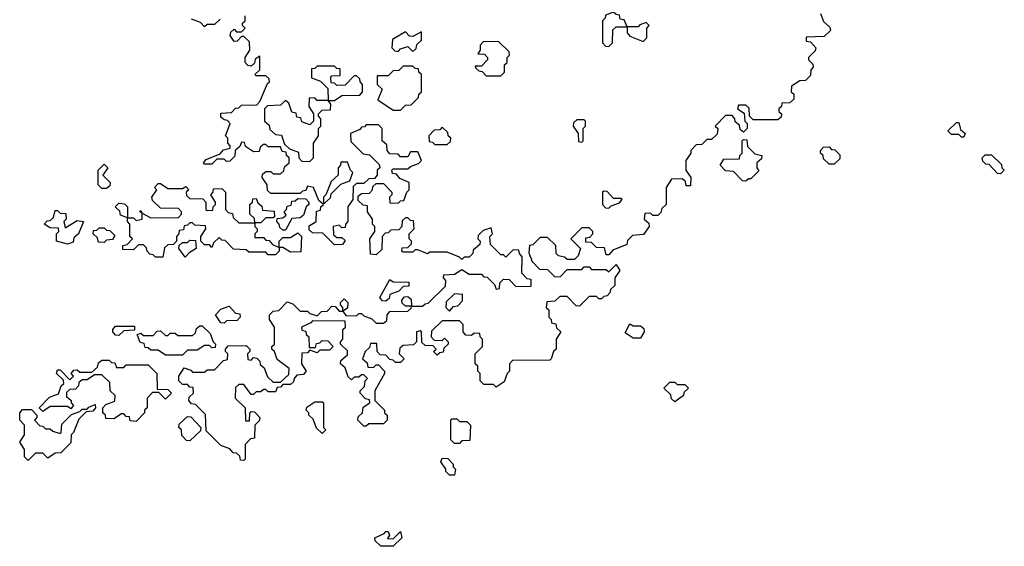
# Model space of a CAD drawing. Extents: x 2776963 to 2884430, y 684484 to 829250.
# Tile 183 of 256: x 2855840 to 2859860, y 770860 to 773009. Entities that reach past the tile are written whole.
import ezdxf

# ---------------------------------------------------------------- set-up
doc = ezdxf.new("R2010")
doc.units = 0

msp = doc.modelspace()

# ---------------------------------------------------------------- linework, layer by layer
at = {"layer": '0CON20XD'}
for points in [[(2856755, 771210), (2856741.7, 771211.7), (2856738.3, 771228.3), (2856725, 771240), (2856711.7, 771241.7), (2856698.3, 771258.3), (2856661.7, 771271.7), (2856601.7, 771331.7), (2856598.3, 771398.3), (2856558.3, 771438.3), (2856541.7, 771441.7), (2856530, 771455), (2856531.7, 771468.3), (2856550, 771485), (2856548.3, 771508.3), (2856535, 771510), (2856525, 771520), (2856505, 771520), (2856490, 771535), (2856490, 771555), (2856511.7, 771588.3), (2856538.3, 771578.3), (2856545, 771570), (2856595, 771570), (2856605, 771580), (2856635, 771580), (2856671.7, 771618.3), (2856688.3, 771621.7), (2856690, 771645), (2856680, 771655), (2856680, 771665), (2856691.7, 771678.3), (2856765, 771680), (2856780, 771665), (2856780, 771655), (2856770, 771645), (2856771.7, 771621.7), (2856785, 771620), (2856795, 771630), (2856808.3, 771628.3), (2856820, 771615), (2856821.7, 771601.7), (2856838.3, 771588.3), (2856851.7, 771551.7), (2856875, 771530), (2856905, 771530), (2856938.3, 771561.7), (2856940, 771585), (2856891.7, 771621.7), (2856880, 771655), (2856870, 771665), (2856870, 771675), (2856880, 771685), (2856880, 771755), (2856860, 771785), (2856860, 771805), (2856875, 771820), (2856898.3, 771821.7), (2856931.7, 771858.3), (2856955, 771850), (2856985, 771820), (2857015, 771820), (2857025, 771810), (2857055, 771800), (2857071.7, 771818.3), (2857095, 771820), (2857115, 771840), (2857128.3, 771838.3), (2857145, 771820), (2857160, 771820), (2857160, 771835), (2857150, 771845), (2857150, 771855), (2857165, 771870), (2857180, 771855), (2857178.3, 771831.7), (2857160, 771820), (2857171.7, 771801.7), (2857215, 771800), (2857225, 771810), (2857235, 771810), (2857245, 771800), (2857278.3, 771788.3), (2857295, 771770), (2857325, 771770), (2857338.3, 771781.7), (2857340, 771805), (2857351.7, 771818.3), (2857425, 771820), (2857438.3, 771831.7), (2857440, 771840), (2857415, 771840), (2857401.7, 771851.7), (2857400, 771865), (2857411.7, 771878.3), (2857425, 771880), (2857438.3, 771868.3), (2857440, 771840), (2857485, 771840), (2857495, 771850), (2857508.3, 771851.7), (2857578.3, 771921.7), (2857580, 771945), (2857570, 771955), (2857571.7, 771968.3), (2857615, 771970), (2857645, 771990), (2857675, 771970), (2857725, 771970), (2857735, 771960), (2857748.3, 771958.3), (2857778.3, 771928.3), (2857785, 771910), (2857798.3, 771911.7), (2857800, 771935), (2857815, 771950), (2857838.3, 771948.3), (2857865, 771920), (2857928.3, 771921.7), (2857928.3, 771948.3), (2857911.7, 771951.7), (2857890, 771975), (2857891.7, 772041.7), (2857880, 772055), (2857878.3, 772068.3), (2857855, 772070), (2857835, 772050), (2857825, 772040), (2857815, 772050), (2857805, 772050), (2857761.7, 772091.7), (2857760, 772125), (2857770, 772135), (2857765, 772160), (2857731.7, 772148.3), (2857711.7, 772128.3), (2857710, 772115), (2857720, 772105), (2857718.3, 772091.7), (2857691.7, 772068.3), (2857690, 772055), (2857675, 772040), (2857655, 772040), (2857645, 772030), (2857635, 772040), (2857585, 772060), (2857515, 772060), (2857505, 772053.3), (2857465, 772070), (2857455, 772070), (2857445, 772060), (2857405, 772060), (2857400, 772065), (2857401.7, 772078.3), (2857425, 772080), (2857440, 772095), (2857440, 772105), (2857430, 772115), (2857430, 772135), (2857450, 772155), (2857448.3, 772188.3), (2857435, 772190), (2857425, 772200), (2857415, 772200), (2857401.7, 772188.3), (2857400, 772165), (2857388.3, 772151.7), (2857355, 772150), (2857345, 772140), (2857331.7, 772138.3), (2857320, 772125), (2857318.3, 772071.7), (2857295, 772050), (2857271.7, 772051.7), (2857270, 772115), (2857290, 772145), (2857290, 772165), (2857280, 772175), (2857280, 772195), (2857260, 772225), (2857260, 772250), (2857241.7, 772251.7), (2857221.7, 772271.7), (2857221.7, 772288.3), (2857235, 772300), (2857268.3, 772301.7), (2857280, 772315), (2857281.7, 772328.3), (2857295, 772340), (2857325, 772340), (2857360, 772305), (2857360, 772295), (2857350, 772285), (2857351.7, 772261.7), (2857385, 772260), (2857395, 772270), (2857408.3, 772271.7), (2857420, 772305), (2857430, 772315), (2857430, 772345), (2857391.7, 772361.7), (2857378.3, 772378.3), (2857361.7, 772381.7), (2857360, 772395), (2857365, 772400), (2857425, 772400), (2857435, 772410), (2857468.3, 772421.7), (2857480, 772435), (2857465, 772470), (2857435, 772470), (2857425, 772450), (2857395, 772450), (2857385, 772460), (2857351.7, 772461.7), (2857340, 772475), (2857338.3, 772498.3), (2857320, 772515), (2857320, 772565), (2857305, 772580), (2857255, 772580), (2857248.3, 772571.7), (2857235, 772570), (2857228.3, 772561.7), (2857190, 772545), (2857191.7, 772511.7), (2857241.7, 772461.7), (2857268.3, 772458.3), (2857308.3, 772418.3), (2857310, 772405), (2857300, 772395), (2857300, 772375), (2857288.3, 772361.7), (2857265, 772360), (2857245, 772340), (2857215, 772340), (2857201.7, 772328.3), (2857200, 772275), (2857180, 772245), (2857180, 772185), (2857170, 772175), (2857168.3, 772161.7), (2857155, 772160), (2857145, 772170), (2857120, 772165), (2857121.7, 772131.7), (2857135, 772120), (2857155, 772120), (2857168.3, 772108.3), (2857158.3, 772091.7), (2857125, 772090), (2857078.3, 772138.3), (2857035, 772140), (2857021.7, 772151.7), (2857021.7, 772168.3), (2857050, 772185), (2857051.7, 772228.3), (2857068.3, 772231.7), (2857070, 772245), (2857080, 772255), (2857061.7, 772271.7), (2857040, 772325), (2857015, 772330), (2857008.3, 772311.7), (2856995, 772310), (2856985, 772300), (2856865, 772300), (2856851.7, 772311.7), (2856850, 772335), (2856830, 772365), (2856831.7, 772378.3), (2856845, 772390), (2856865, 772390), (2856875, 772380), (2856905, 772380), (2856918.3, 772391.7), (2856921.7, 772408.3), (2856940, 772425), (2856940, 772445), (2856930, 772455), (2856928.3, 772468.3), (2856911.7, 772471.7), (2856905, 772490), (2856855, 772490), (2856845, 772500), (2856835, 772500), (2856821.7, 772488.3), (2856818.3, 772471.7), (2856795, 772470), (2856761.7, 772491.7), (2856758.3, 772508.3), (2856745, 772510), (2856738.3, 772491.7), (2856720, 772475), (2856718.3, 772451.7), (2856698.3, 772431.7), (2856685, 772430), (2856675, 772440), (2856645, 772440), (2856625, 772420), (2856595, 772420), (2856590, 772425), (2856601.7, 772438.3), (2856658.3, 772461.7), (2856671.7, 772478.3), (2856700, 772485), (2856700, 772495), (2856690, 772505), (2856690, 772525), (2856680, 772535), (2856700, 772585), (2856688.3, 772598.3), (2856675, 772600), (2856661.7, 772611.7), (2856661.7, 772628.3), (2856705, 772630), (2856721.7, 772648.3), (2856735, 772650), (2856745, 772660), (2856808.3, 772661.7), (2856820, 772675), (2856851.7, 772748.3), (2856860, 772755), (2856858.3, 772768.3), (2856845, 772780), (2856805, 772780), (2856800, 772785), (2856820, 772805), (2856820, 772860), (2856801.7, 772848.3), (2856798.3, 772831.7), (2856785, 772820), (2856771.7, 772821.7), (2856760, 772835), (2856760, 772855), (2856780, 772885), (2856778.3, 772918.3), (2856755, 772940), (2856745, 772940), (2856728.3, 772921.7), (2856715, 772920), (2856700, 772945), (2856701.7, 772958.3), (2856715, 772970), (2856725, 772960), (2856745, 772960), (2856760, 772975), (2856750, 772985), (2856750, 772995), (2856760, 773005), (2856760, 773025)], [(2856658.3, 773011.7), (2856635, 772990), (2856605, 772990), (2856595, 772980), (2856578.3, 772998.3), (2856541.7, 773011.7)], [(2859110, 773035), (2859121.7, 773001.7), (2859148.3, 772978.3), (2859150, 772965), (2859125, 772940), (2859051.7, 772938.3), (2859051.7, 772921.7), (2859068.3, 772918.3), (2859090, 772895), (2859088.3, 772881.7), (2859060, 772855), (2859060, 772845), (2859078.3, 772828.3), (2859080, 772815), (2859070, 772805), (2859068.3, 772781.7), (2859048.3, 772761.7), (2859025, 772760), (2858991.7, 772738.3), (2858990, 772715), (2859000, 772705), (2859000, 772685), (2858985, 772670), (2858951.7, 772668.3), (2858950, 772655), (2858940, 772645), (2858940, 772635), (2858950, 772625), (2858948.3, 772611.7), (2858935, 772600), (2858835, 772600), (2858820, 772615), (2858818.3, 772648.3), (2858805, 772660), (2858775, 772660), (2858770, 772645), (2858798.3, 772628.3), (2858800, 772595), (2858810, 772585), (2858810, 772565), (2858795, 772550), (2858781.7, 772561.7), (2858778.3, 772578.3), (2858761.7, 772591.7), (2858760, 772605), (2858748.3, 772618.3), (2858721.7, 772618.3), (2858680, 772575), (2858690, 772565), (2858688.3, 772541.7), (2858665, 772520), (2858645, 772520), (2858625, 772500), (2858601.7, 772498.3), (2858580, 772475), (2858580, 772465), (2858560, 772435), (2858560, 772395), (2858580, 772365), (2858578.3, 772331.7), (2858561.7, 772331.7), (2858558.3, 772348.3), (2858545, 772360), (2858501.7, 772358.3), (2858480, 772325), (2858480, 772255), (2858461.7, 772238.3), (2858458.3, 772221.7), (2858445, 772210), (2858425, 772210), (2858415, 772220), (2858391.7, 772218.3), (2858390, 772195), (2858408.3, 772178.3), (2858410, 772165), (2858387.5, 772132.5), (2858341.7, 772128.3), (2858321.7, 772108.3), (2858318.3, 772091.7), (2858261.7, 772068.3), (2858245, 772050), (2858235, 772050), (2858228.3, 772078.3), (2858195, 772080), (2858175, 772100), (2858151.7, 772101.7), (2858151.7, 772118.3), (2858168.3, 772121.7), (2858180, 772135), (2858180, 772145), (2858165, 772160), (2858135, 772160), (2858090, 772115), (2858130, 772075), (2858120, 772045), (2858105, 772030), (2858075, 772030), (2858065, 772040), (2858040, 772045), (2858030, 772055), (2858028.3, 772088.3), (2857995, 772120), (2857965, 772120), (2857935, 772090), (2857921.7, 772088.3), (2857918.3, 772058.3), (2857931.7, 772021.7), (2857961.7, 771991.7), (2857995, 771990), (2858025, 771960), (2858048.3, 771961.7), (2858075, 771990), (2858135, 771990), (2858145, 772000), (2858165, 772000), (2858175, 771990), (2858235, 771990), (2858245, 771980), (2858260, 771995), (2858275, 772010), (2858290, 771985), (2858270, 771955), (2858270, 771925), (2858251.7, 771908.3), (2858250, 771895), (2858238.3, 771881.7), (2858225, 771880), (2858215, 771870), (2858205, 771870), (2858195, 771880), (2858165, 771880), (2858125, 771840), (2858111.7, 771841.7), (2858075, 771880), (2858045, 771880), (2858025, 771860), (2857991.7, 771858.3), (2857990, 771835), (2858000, 771825), (2858000, 771795), (2858010, 771785), (2858011.7, 771771.7), (2858028.3, 771768.3), (2858031.7, 771751.7), (2858050, 771735), (2858030, 771705), (2858030, 771665), (2858020, 771655), (2858010, 771625), (2858005, 771620), (2857851.7, 771618.3), (2857840, 771605), (2857840, 771575), (2857830, 771565), (2857818.3, 771531.7), (2857785, 771510), (2857775, 771520), (2857735, 771520), (2857720, 771535), (2857720, 771565), (2857710, 771575), (2857710, 771595), (2857700, 771605), (2857700, 771645), (2857730, 771675), (2857730, 771705), (2857720, 771715), (2857718.3, 771728.3), (2857695, 771730), (2857685, 771720), (2857661.7, 771721.7), (2857650, 771735), (2857650, 771765), (2857635, 771780), (2857565, 771780), (2857521.7, 771738.3), (2857520, 771715), (2857531.7, 771701.7), (2857565, 771700), (2857575, 771710), (2857590, 771695), (2857590, 771685), (2857571.7, 771668.3), (2857568.3, 771651.7), (2857555, 771650), (2857545, 771640), (2857530, 771655), (2857540, 771665), (2857528.3, 771678.3), (2857495, 771680), (2857481.7, 771691.7), (2857480, 771735), (2857475, 771740), (2857460, 771735), (2857460, 771695), (2857448.3, 771681.7), (2857405, 771680), (2857391.7, 771668.3), (2857390, 771645), (2857410, 771625), (2857395, 771610), (2857375, 771610), (2857365, 771620), (2857351.7, 771621.7), (2857335, 771640), (2857311.7, 771641.7), (2857300, 771655), (2857298.3, 771688.3), (2857271.7, 771688.3), (2857268.3, 771671.7), (2857250, 771655), (2857240, 771625), (2857258.3, 771608.3), (2857261.7, 771591.7), (2857285, 771590), (2857295, 771600), (2857305, 771600), (2857330, 771575), (2857330, 771565), (2857290, 771495), (2857290, 771455), (2857330, 771415), (2857330, 771405), (2857340, 771395), (2857340, 771375), (2857325, 771360), (2857265, 771360), (2857255, 771350), (2857245, 771350), (2857220, 771375), (2857221.7, 771388.3), (2857240, 771405), (2857241.7, 771428.3), (2857270, 771445), (2857268.3, 771458.3), (2857251.7, 771461.7), (2857230, 771485), (2857230, 771495), (2857248.3, 771511.7), (2857250, 771535), (2857260, 771545), (2857245, 771560), (2857235, 771560), (2857225, 771550), (2857205, 771550), (2857195, 771540), (2857181.7, 771551.7), (2857168.3, 771588.3), (2857150, 771605), (2857151.7, 771618.3), (2857178.3, 771641.7), (2857178.3, 771658.3), (2857150, 771685), (2857150, 771695), (2857160, 771705), (2857160, 771745), (2857170, 771755), (2857168.3, 771778.3), (2857035, 771780), (2857028.3, 771771.7), (2856990, 771755), (2856991.7, 771741.7), (2857008.3, 771738.3), (2857010, 771725), (2857020, 771715), (2857021.7, 771671.7), (2857048.3, 771671.7), (2857051.7, 771688.3), (2857065, 771690), (2857075, 771700), (2857098.3, 771698.3), (2857120, 771675), (2857105, 771660), (2857065, 771660), (2857055, 771650), (2857025, 771660), (2857015, 771650), (2856991.7, 771648.3), (2856990, 771605), (2857010, 771575), (2856998.3, 771561.7), (2856971.7, 771558.3), (2856960, 771545), (2856958.3, 771531.7), (2856945, 771520), (2856915, 771520), (2856905, 771510), (2856891.7, 771508.3), (2856885, 771490), (2856855, 771490), (2856845, 771500), (2856835, 771500), (2856825, 771490), (2856805, 771490), (2856795, 771480), (2856785, 771480), (2856755, 771520), (2856735, 771520), (2856721.7, 771508.3), (2856720, 771465), (2856760, 771425), (2856761.7, 771371.7), (2856778.3, 771371.7), (2856780, 771405), (2856785, 771410), (2856798.3, 771408.3), (2856820, 771385), (2856818.3, 771371.7), (2856800, 771355), (2856798.3, 771301.7), (2856781.7, 771298.3), (2856760, 771275), (2856760, 771215), (2856755, 771210)], [(2858245, 772900), (2858260, 772915), (2858261.7, 772968.3), (2858275, 772980), (2858320, 772980), (2858308.3, 773008.3), (2858291.7, 773011.7), (2858288.3, 773028.3), (2858275, 773030), (2858265, 773040), (2858231.7, 773028.3), (2858230, 773015), (2858220, 773005), (2858220, 772915), (2858231.7, 772901.7), (2858245, 772900)], [(2858385, 772920), (2858400, 772935), (2858400, 772975), (2858410, 772985), (2858398.3, 772998.3), (2858371.7, 772988.3), (2858365, 772980), (2858320, 772980), (2858320, 772955), (2858331.7, 772941.7), (2858385, 772920)], [(2857445, 772880), (2857458.3, 772891.7), (2857461.7, 772908.3), (2857480, 772925), (2857480, 772960), (2857445, 772940), (2857431.7, 772941.7), (2857415, 772960), (2857361.7, 772928.3), (2857360, 772895), (2857371.7, 772881.7), (2857385, 772880), (2857395, 772890), (2857425, 772900), (2857445, 772880)], [(2857805, 772780), (2857820, 772795), (2857820, 772825), (2857830, 772835), (2857830, 772855), (2857840, 772865), (2857838.3, 772878.3), (2857795, 772920), (2857731.7, 772918.3), (2857720, 772905), (2857720, 772885), (2857710, 772870), (2857738.3, 772868.3), (2857750, 772855), (2857750, 772845), (2857725, 772820), (2857700, 772820), (2857701.7, 772811.7), (2857715, 772800), (2857728.3, 772798.3), (2857745, 772780), (2857805, 772780)], [(2857125, 772680), (2857155, 772700), (2857228.3, 772701.7), (2857240, 772715), (2857240, 772745), (2857230, 772755), (2857228.3, 772768.3), (2857215, 772780), (2857205, 772780), (2857168.3, 772741.7), (2857135, 772740), (2857125, 772750), (2857111.7, 772751.7), (2857110, 772775), (2857115, 772780), (2857148.3, 772781.7), (2857148.3, 772808.3), (2857135, 772810), (2857125, 772820), (2857055, 772820), (2857045, 772810), (2857031.7, 772808.3), (2857031.7, 772771.7), (2857068.3, 772758.3), (2857098.3, 772728.3), (2857100, 772680), (2857125, 772680)], [(2857395, 772640), (2857415, 772660), (2857438.3, 772661.7), (2857468.3, 772691.7), (2857470, 772705), (2857480, 772715), (2857480, 772785), (2857470, 772795), (2857468.3, 772808.3), (2857455, 772810), (2857445, 772820), (2857405, 772820), (2857388.3, 772801.7), (2857365, 772800), (2857345, 772780), (2857300, 772780), (2857300, 772745), (2857320, 772725), (2857301.7, 772681.7), (2857365, 772640), (2857395, 772640)], [(2857025, 772430), (2857040, 772445), (2857040, 772505), (2857060, 772535), (2857060, 772565), (2857070, 772575), (2857070, 772605), (2857060, 772615), (2857060, 772625), (2857075, 772640), (2857108.3, 772641.7), (2857110, 772665), (2857100, 772680), (2857055, 772680), (2857045, 772690), (2857021.7, 772688.3), (2857020, 772655), (2857040, 772625), (2857040, 772595), (2857025, 772580), (2856991.7, 772591.7), (2856988.3, 772608.3), (2856971.7, 772611.7), (2856968.3, 772628.3), (2856951.7, 772631.7), (2856938.3, 772668.3), (2856925, 772680), (2856905, 772660), (2856851.7, 772658.3), (2856840, 772645), (2856840, 772595), (2856858.3, 772578.3), (2856861.7, 772561.7), (2856885, 772540), (2856908.3, 772538.3), (2856921.7, 772501.7), (2856941.7, 772481.7), (2856978.3, 772468.3), (2856980, 772445), (2856991.7, 772431.7), (2857025, 772430)], [(2857585, 772500), (2857598.3, 772511.7), (2857600, 772525), (2857590, 772535), (2857588.3, 772548.3), (2857565, 772570), (2857555, 772560), (2857531.7, 772558.3), (2857510, 772535), (2857511.7, 772511.7), (2857525, 772510), (2857535, 772500), (2857585, 772500)], [(2858135, 772510), (2858140, 772515), (2858140, 772565), (2858150, 772575), (2858150, 772595), (2858145, 772600), (2858115, 772600), (2858101.7, 772588.3), (2858100, 772575), (2858120, 772545), (2858121.7, 772511.7), (2858135, 772510)], [(2859695, 772530), (2859685, 772530), (2859675, 772540), (2859645, 772540), (2859630, 772555), (2859665, 772590), (2859675, 772590), (2859681.7, 772561.7), (2859700, 772545), (2859695, 772530)], [(2858805, 772350), (2858791.7, 772351.7), (2858755, 772390), (2858721.7, 772391.7), (2858700, 772415), (2858715, 772440), (2858778.3, 772441.7), (2858780, 772455), (2858790, 772465), (2858790, 772515), (2858795, 772520), (2858808.3, 772518.3), (2858811.7, 772491.7), (2858841.7, 772461.7), (2858870, 772455), (2858868.3, 772441.7), (2858850, 772425), (2858850, 772405), (2858858.3, 772391.7), (2858825, 772360), (2858815, 772360), (2858805, 772350)], [(2859165, 772420), (2859145, 772420), (2859121.7, 772441.7), (2859120, 772455), (2859110, 772465), (2859110, 772475), (2859121.7, 772488.3), (2859145, 772490), (2859155, 772480), (2859168.3, 772478.3), (2859188.3, 772458.3), (2859188.3, 772441.7), (2859165, 772420)], [(2859845, 772380), (2859831.7, 772381.7), (2859798.3, 772418.3), (2859785, 772420), (2859771.7, 772431.7), (2859770, 772445), (2859781.7, 772458.3), (2859808.3, 772458.3), (2859848.3, 772418.3), (2859850, 772405), (2859860, 772395), (2859845, 772380)], [(2856195, 772320), (2856175, 772320), (2856160, 772335), (2856160, 772395), (2856185, 772420), (2856200, 772405), (2856180, 772375), (2856210, 772345), (2856208.3, 772331.7), (2856195, 772320)], [(2857085, 772260), (2857108.3, 772281.7), (2857111.7, 772298.3), (2857151.7, 772338.3), (2857188.3, 772351.7), (2857200, 772385), (2857190, 772395), (2857178.3, 772428.3), (2857151.7, 772428.3), (2857150, 772415), (2857140, 772405), (2857140, 772375), (2857111.7, 772348.3), (2857090, 772295), (2857080, 772285), (2857080, 772260), (2857085, 772260)], [(2856425, 772040), (2856395, 772040), (2856385, 772050), (2856371.7, 772051.7), (2856360, 772065), (2856358.3, 772078.3), (2856345, 772090), (2856325, 772090), (2856305, 772070), (2856261.7, 772071.7), (2856261.7, 772088.3), (2856278.3, 772091.7), (2856300, 772115), (2856290, 772125), (2856290, 772175), (2856280, 772185), (2856280, 772200), (2856251.7, 772211.7), (2856248.3, 772228.3), (2856230, 772245), (2856245, 772260), (2856268.3, 772258.3), (2856280, 772245), (2856280, 772200), (2856305, 772200), (2856315, 772190), (2856340, 772195), (2856340, 772220), (2856330, 772225), (2856335, 772230), (2856340, 772220), (2856375, 772200), (2856488.3, 772201.7), (2856500, 772215), (2856500, 772225), (2856488.3, 772238.3), (2856415, 772240), (2856381.7, 772271.7), (2856380, 772285), (2856400, 772315), (2856390, 772325), (2856405, 772340), (2856415, 772340), (2856445, 772320), (2856505, 772320), (2856518.3, 772328.3), (2856530, 772315), (2856520, 772305), (2856521.7, 772291.7), (2856535, 772280), (2856588.3, 772278.3), (2856600, 772265), (2856600, 772235), (2856605, 772230), (2856628.3, 772231.7), (2856630, 772245), (2856640, 772255), (2856640, 772265), (2856620, 772295), (2856630, 772305), (2856631.7, 772318.3), (2856665, 772320), (2856680, 772305), (2856680, 772235), (2856691.7, 772221.7), (2856708.3, 772218.3), (2856711.7, 772201.7), (2856735, 772180), (2856800, 772180), (2856798.3, 772198.3), (2856780, 772215), (2856780, 772255), (2856790, 772265), (2856791.7, 772278.3), (2856805, 772280), (2856811.7, 772261.7), (2856828.3, 772248.3), (2856831.7, 772231.7), (2856878.3, 772228.3), (2856880, 772205), (2856875, 772200), (2856845, 772200), (2856825, 772180), (2856800, 772180), (2856800, 772165), (2856810, 772155), (2856810, 772145), (2856800, 772135), (2856800, 772120), (2856835, 772120), (2856845, 772110), (2856858.3, 772108.3), (2856871.7, 772091.7), (2856900, 772080), (2856900, 772105), (2856915, 772120), (2856945, 772120), (2856975, 772140), (2856990, 772125), (2856988.3, 772061.7), (2856945, 772060), (2856915, 772080), (2856900, 772080), (2856900, 772065), (2856885, 772050), (2856855, 772050), (2856845, 772060), (2856775, 772060), (2856765, 772070), (2856713, 772073), (2856678.3, 772108.3), (2856665, 772110), (2856655, 772120), (2856631.7, 772098.3), (2856625, 772080), (2856615, 772090), (2856595, 772090), (2856580, 772105), (2856580, 772125), (2856600, 772155), (2856598.3, 772168.3), (2856555, 772170), (2856545, 772180), (2856535, 772180), (2856525, 772170), (2856511.7, 772168.3), (2856508.3, 772151.7), (2856491.7, 772148.3), (2856490, 772135), (2856480, 772125), (2856480, 772105), (2856468.3, 772091.7), (2856445, 772090), (2856431.7, 772078.3), (2856425, 772040)], [(2858245, 772240), (2858255, 772250), (2858288.3, 772261.7), (2858300, 772275), (2858295, 772280), (2858265, 772280), (2858238.3, 772308.3), (2858225, 772310), (2858220, 772305), (2858220, 772255), (2858231.7, 772241.7), (2858245, 772240)], [(2856925, 772150), (2856915, 772150), (2856901.7, 772161.7), (2856900, 772175), (2856890, 772185), (2856891.7, 772198.3), (2856915, 772200), (2856928.3, 772211.7), (2856920, 772225), (2856930, 772235), (2856931.7, 772248.3), (2856948.3, 772251.7), (2856951.7, 772268.3), (2856965, 772270), (2856975, 772280), (2857008.3, 772278.3), (2857020, 772265), (2857020, 772255), (2857010, 772245), (2856998.3, 772211.7), (2856985, 772200), (2856951.7, 772198.3), (2856925, 772150)], [(2856035, 772092.5), (2855990, 772105), (2855990, 772135), (2856000, 772145), (2855998.3, 772158.3), (2855965, 772160), (2855940, 772175), (2855951.7, 772188.3), (2855965, 772190), (2855978.3, 772201.7), (2855985, 772230), (2855995, 772230), (2856005, 772220), (2856028.3, 772218.3), (2856030, 772195), (2856020, 772185), (2856025, 772160), (2856075, 772190), (2856100, 772185), (2856080, 772135), (2856061.7, 772118.3), (2856058.3, 772101.7), (2856035, 772092.5)], [(2856185, 772100), (2856161.7, 772101.7), (2856158.3, 772118.3), (2856140, 772135), (2856141.7, 772148.3), (2856155, 772150), (2856165, 772160), (2856185, 772160), (2856195, 772150), (2856208.3, 772148.3), (2856228.3, 772128.3), (2856218.3, 772111.7), (2856195, 772110), (2856185, 772100)], [(2856515, 772040), (2856490, 772075), (2856491.7, 772088.3), (2856505, 772100), (2856525, 772100), (2856535, 772110), (2856558.3, 772108.3), (2856560, 772075), (2856531.7, 772058.3), (2856515, 772040)], [(2857335, 771860), (2857321.7, 771861.7), (2857310, 771875), (2857351.7, 771948.3), (2857365, 771940), (2857428.3, 771938.3), (2857428.3, 771921.7), (2857405, 771920), (2857388.3, 771901.7), (2857351.7, 771888.3), (2857348.3, 771871.7), (2857335, 771860)], [(2857595, 771820), (2857611.7, 771838.3), (2857628.3, 771841.7), (2857648.3, 771861.7), (2857648.3, 771888.3), (2857615, 771890), (2857581.7, 771858.3), (2857580, 771835), (2857595, 771820)], [(2856675, 771770), (2856661.7, 771771.7), (2856640, 771805), (2856661.7, 771828.3), (2856695, 771840), (2856721.7, 771811.7), (2856738.3, 771808.3), (2856740, 771795), (2856728.3, 771781.7), (2856685, 771780), (2856675, 771770)], [(2856505, 771640), (2856435, 771640), (2856405, 771660), (2856375, 771660), (2856365, 771670), (2856351.7, 771671.7), (2856348.3, 771688.3), (2856331.7, 771691.7), (2856320, 771725), (2856335, 771730), (2856345, 771720), (2856385, 771720), (2856401.7, 771738.3), (2856415, 771740), (2856435, 771720), (2856445, 771720), (2856455, 771730), (2856475, 771730), (2856485, 771720), (2856545, 771720), (2856558.3, 771731.7), (2856561.7, 771748.3), (2856575, 771760), (2856585, 771760), (2856618.3, 771728.3), (2856630, 771695), (2856640, 771685), (2856638.3, 771671.7), (2856625, 771670), (2856615, 771680), (2856595, 771680), (2856565, 771660), (2856525, 771660), (2856505, 771640)], [(2858375, 771710), (2858345, 771710), (2858311.7, 771731.7), (2858331.7, 771768.3), (2858345, 771760), (2858375, 771760), (2858388.3, 771748.3), (2858390, 771735), (2858375, 771710)], [(2856245, 771720), (2856231.7, 771721.7), (2856220, 771735), (2856220, 771745), (2856231.7, 771758.3), (2856308.3, 771758.3), (2856308.3, 771741.7), (2856265, 771740), (2856245, 771720)], [(2856315, 771370), (2856291.7, 771371.7), (2856288.3, 771388.3), (2856275, 771390), (2856265, 771400), (2856255, 771400), (2856225, 771380), (2856191.7, 771381.7), (2856190, 771395), (2856180, 771405), (2856180, 771425), (2856191.7, 771438.3), (2856228.3, 771451.7), (2856230, 771475), (2856210, 771495), (2856208.3, 771528.3), (2856175, 771560), (2856145, 771560), (2856115, 771540), (2856095, 771540), (2856081.7, 771528.3), (2856080, 771515), (2856068.3, 771501.7), (2856045, 771500), (2856031.7, 771488.3), (2856031.7, 771471.7), (2856050, 771455), (2856050, 771445), (2856060, 771435), (2856048.3, 771421.7), (2856035, 771430), (2855965, 771430), (2855935, 771410), (2855920, 771425), (2855961.7, 771468.3), (2855998.3, 771481.7), (2856010, 771515), (2856020, 771525), (2856018.3, 771538.3), (2855990, 771565), (2855995, 771580), (2856005, 771580), (2856045, 771540), (2856060, 771555), (2856050, 771565), (2856061.7, 771578.3), (2856075, 771580), (2856085, 771570), (2856135, 771570), (2856158.3, 771591.7), (2856161.7, 771608.3), (2856175, 771620), (2856205, 771620), (2856215, 771610), (2856228.3, 771608.3), (2856235, 771590), (2856265, 771590), (2856275, 771600), (2856365, 771600), (2856400, 771565), (2856401.7, 771501.7), (2856445, 771500), (2856460, 771485), (2856435, 771460), (2856408.3, 771488.3), (2856381.7, 771488.3), (2856360, 771465), (2856360, 771425), (2856350, 771415), (2856350, 771405), (2856315, 771370)], [(2858515, 771450), (2858501.7, 771461.7), (2858498.3, 771478.3), (2858470, 771505), (2858495, 771530), (2858515, 771530), (2858525, 771520), (2858555, 771520), (2858570, 771505), (2858551.7, 771488.3), (2858550, 771475), (2858515, 771450)], [(2855875, 771210), (2855860, 771225), (2855860, 771255), (2855840, 771285), (2855860, 771315), (2855860, 771355), (2855840, 771375), (2855840, 771405), (2855851.7, 771418.3), (2855888.3, 771418.3), (2855910, 771395), (2855910, 771385), (2855900, 771375), (2855921.7, 771351.7), (2855935, 771350), (2855945, 771340), (2855965, 771340), (2855975, 771330), (2856005, 771320), (2856010, 771325), (2856011.7, 771358.3), (2856051.7, 771398.3), (2856085, 771410), (2856095, 771420), (2856115, 771420), (2856121.7, 771428.3), (2856148.3, 771438.3), (2856150, 771425), (2856138.3, 771411.7), (2856111.7, 771408.3), (2856081.7, 771378.3), (2856060, 771325), (2856050, 771315), (2856048.3, 771281.7), (2856008.3, 771241.7), (2855985, 771240), (2855955, 771220), (2855935, 771240), (2855905, 771240), (2855875, 771210)], [(2857075, 771320), (2857051.7, 771341.7), (2857038.3, 771378.3), (2857020, 771395), (2857020, 771405), (2857010, 771415), (2857011.7, 771428.3), (2857045, 771450), (2857075, 771450), (2857080, 771445), (2857080, 771345), (2857090, 771335), (2857075, 771320)], [(2856535, 771290), (2856521.7, 771291.7), (2856501.7, 771311.7), (2856500, 771335), (2856490, 771345), (2856491.7, 771358.3), (2856525, 771390), (2856538.3, 771388.3), (2856580, 771345), (2856578.3, 771331.7), (2856535, 771290)], [(2857635, 771280), (2857615, 771280), (2857600, 771295), (2857600, 771375), (2857605, 771380), (2857625, 771380), (2857635, 771370), (2857665, 771370), (2857680, 771355), (2857678.3, 771291.7), (2857645, 771290), (2857635, 771280)], [(2857615, 771150), (2857595, 771150), (2857580, 771165), (2857580, 771175), (2857560, 771205), (2857565, 771220), (2857588.3, 771218.3), (2857610, 771195), (2857610, 771185), (2857620, 771175), (2857615, 771150)], [(2857365, 770860), (2857315, 770860), (2857291.7, 770881.7), (2857290, 770895), (2857328.3, 770911.7), (2857335, 770920), (2857345, 770920), (2857350, 770905), (2857341.7, 770891.7), (2857365, 770890), (2857395, 770920), (2857400, 770895), (2857365, 770860)]]:
    msp.add_lwpolyline(points, dxfattribs=at)

doc.saveas('drawing.dxf')
